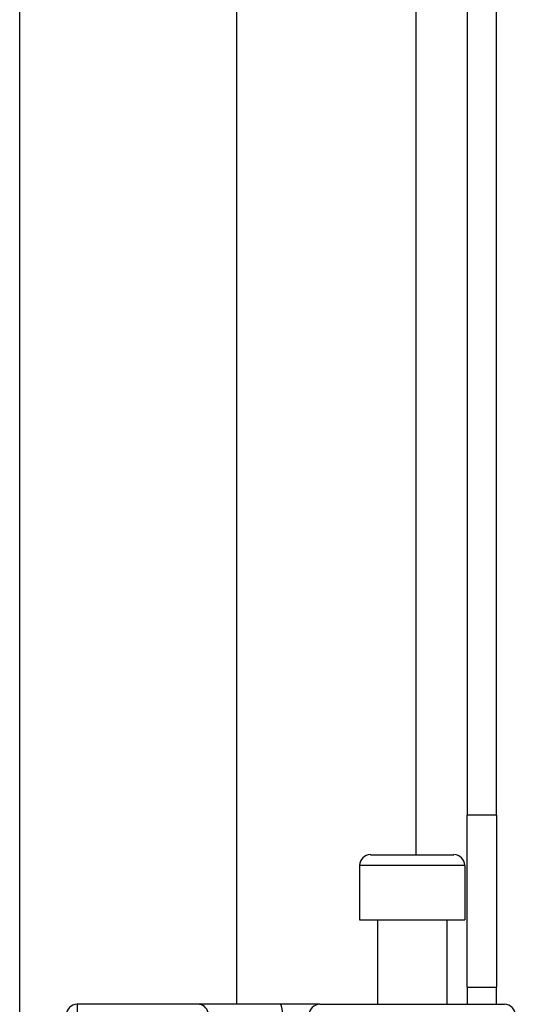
# Model space of a CAD drawing. Header units: inches. Extents: x 2.8 to 89.6, y 4.6 to 48.7.
# Tile 59 of 75: x 17.854 to 18.755, y 31.77 to 33.557. Entities that reach past the tile are written whole.
import ezdxf

# ---------------------------------------------------------------- set-up
doc = ezdxf.new("R2010")
doc.units = ezdxf.units.IN
doc.header["$MEASUREMENT"] = 0
doc.layers.add('Visible Edges(ANSI)', color=7, linetype='Continuous', lineweight=25)
doc.layers.add('Visible Tangent Edges(ANSI)', color=7, linetype='Continuous', lineweight=25)

msp = doc.modelspace()

# ---------------------------------------------------------------- linework, layer by layer
at = {"layer": 'Visible Edges(ANSI)'}
for p, q in [((18.6671, 34.6239), (18.6671, 32.1129)), ((18.7201, 32.1129), (18.7201, 34.6239)), ((17.854, 30.9548), (17.854, 33.9515)), ((18.2477, 33.9515), (18.2477, 31.7699)), ((18.6671, 31.8009), (18.6671, 32.1129)), ((18.7201, 32.1129), (18.7201, 31.8009)), ((18.4913, 32.0415), (18.6429, 32.0415)), ((18.4716, 32.0219), (18.4716, 31.9234)), ((18.6626, 32.0219), (18.6626, 31.9234)), ((18.4716, 31.9234), (18.6626, 31.9234)), ((18.5041, 31.9234), (18.5041, 31.7699)), ((18.6301, 31.9234), (18.6301, 31.7699)), ((18.6671, 31.8009), (18.6671, 31.7699)), ((18.6671, 31.8009), (18.7201, 31.8009)), ((18.7201, 31.7699), (18.7201, 31.8009)), ((18.1777, 31.7699), (17.9583, 31.7699)), ((18.3272, 31.7699), (18.1777, 31.7699)), ((18.3995, 31.7699), (18.3272, 31.7699)), ((18.3995, 31.7699), (18.7349, 31.7699))]:
    msp.add_line(p, q, dxfattribs=at)
for centre, start, end in [((18.4913, 32.0219), 90, 180), ((18.6429, 32.0219), 0, 90), ((17.9583, 31.7502), 90, 180), ((18.7349, 31.7502), 0, 90)]:
    msp.add_arc(centre, 0.0197, start, end, dxfattribs=at)
at = {"layer": 'Visible Tangent Edges(ANSI)'}
for p, q in [((18.5741, 34.6239), (18.5741, 32.0415)), ((18.7201, 32.1129), (18.6671, 32.1129)), ((18.6626, 32.0219), (18.4716, 32.0219)), ((17.9583, 31.7699), (17.9583, 31.4688))]:
    msp.add_line(p, q, dxfattribs=at)
for centre, ratio, start_param, end_param in [((18.1777, 31.7502), 0.985236, 4.962801, 6.283185), ((18.3272, 31.7502), 0.225879, 4.712389, 6.283185), ((18.3995, 31.7502), 0.998608, 0, 1.570796)]:
    msp.add_ellipse(centre, major_axis=(0, 0.0197), ratio=ratio, start_param=start_param, end_param=end_param, dxfattribs=at)

doc.saveas('drawing.dxf')
